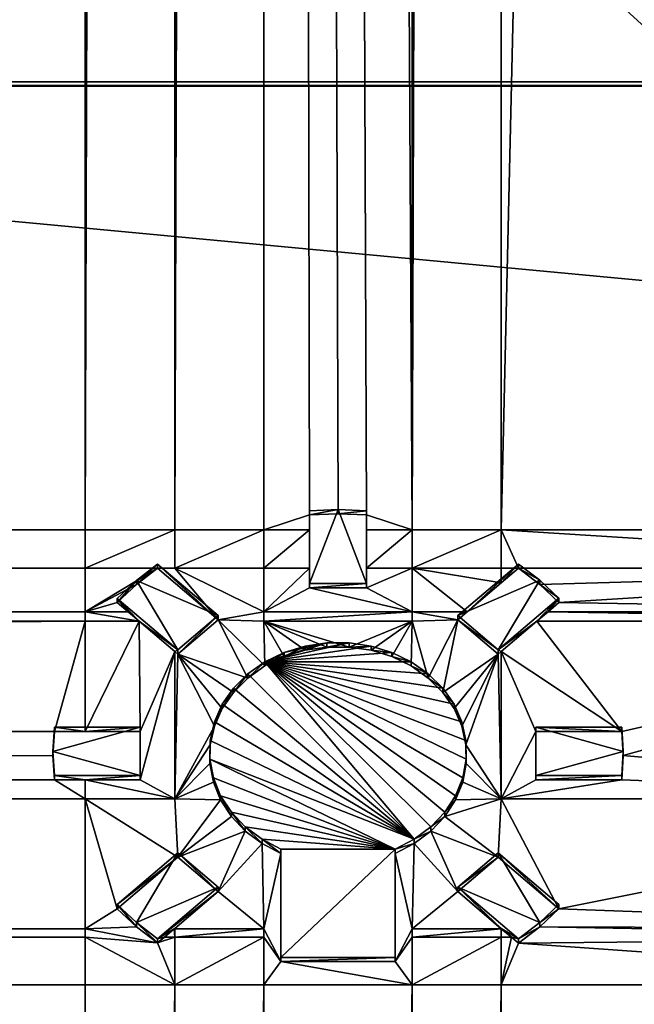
# Model space of a CAD drawing. Extents: x 4 to 899, y 7 to 454.
# Tile 178 of 256: x 380 to 388, y 113 to 126. Entities that reach past the tile are written whole.
import ezdxf

# ---------------------------------------------------------------- set-up
doc = ezdxf.new("R2010")
doc.units = 0

msp = doc.modelspace()

# ---------------------------------------------------------------- linework, layer by layer
for points in [[(6.475002, 9.661072, 439.718628), (897.474976, 453.190216, 162.570862), (6.475001, 453.190216, 162.570862)], [(897.474976, 9.661072, 439.718628), (897.474976, 453.190216, 162.570862), (6.475002, 9.661072, 439.718628)], [(5.474985, 119.231735, 365.355408), (5.474985, 449.692596, 158.860535), (380.81134, 450.540619, 158.330627)], [(5.474985, 119.231735, 365.355408), (380.81134, 450.540619, 158.330627), (380.81134, 119.231735, 365.355408)], [(380.81134, 119.231735, 365.355408), (380.81134, 450.540619, 158.330627), (381.93399, 450.540619, 158.330627)], [(380.81134, 119.231735, 365.355408), (381.93399, 450.540619, 158.330627), (381.93399, 119.231735, 365.355408)], [(381.93399, 119.231735, 365.355408), (381.93399, 450.540619, 158.330627), (383.047363, 450.540619, 158.330627)], [(381.93399, 119.231735, 365.355408), (383.047363, 450.540619, 158.330627), (383.047363, 119.231735, 365.355408)], [(384.901581, 119.231735, 365.355408), (384.331604, 119.41851, 365.238678), (383.047363, 450.540619, 158.330627)], [(383.047363, 450.540619, 158.330627), (384.331604, 119.41851, 365.238678), (383.974457, 119.433662, 365.229218)], [(383.047363, 450.540619, 158.330627), (383.974457, 119.433662, 365.229218), (383.61734, 119.418419, 365.238739)], [(383.047363, 450.540619, 158.330627), (384.901581, 450.540619, 158.330627), (384.901581, 119.231735, 365.355408)], [(383.047363, 119.231735, 365.355408), (383.047363, 450.540619, 158.330627), (383.61734, 119.418419, 365.238739)], [(384.901581, 119.231735, 365.355408), (384.901581, 450.540619, 158.330627), (386.015472, 450.540619, 158.330627)], [(384.901581, 119.231735, 365.355408), (386.015472, 450.540619, 158.330627), (386.015472, 119.231735, 365.355408)], [(386.015472, 119.231735, 365.355408), (386.015472, 450.540619, 158.330627), (393.601807, 450.540619, 158.330627)], [(386.015472, 119.231735, 365.355408), (393.601807, 450.540619, 158.330627), (393.601807, 119.231735, 365.355408)], [(415.682587, 116.495834, 367.064972), (415.708374, 116.542725, 367.035675), (5.474985, 260.570923, 277.036865)], [(5.474985, 260.570923, 277.036865), (415.708374, 116.542725, 367.035675), (415.743378, 116.585106, 367.009186)], [(5.474985, 7.859525, 434.948486), (415.661499, 116.39431, 367.128418), (5.474985, 260.570923, 277.036865)], [(5.474985, 260.570923, 277.036865), (415.661499, 116.39431, 367.128418), (415.666809, 116.445862, 367.096191)], [(5.474985, 260.570923, 277.036865), (415.666809, 116.445862, 367.096191), (415.682587, 116.495834, 367.064972)], [(415.743378, 116.585106, 367.009186), (415.786499, 116.621689, 366.986328), (5.474985, 260.570923, 277.036865)], [(5.474985, 260.570923, 277.036865), (415.786499, 116.621689, 366.986328), (423.928986, 260.570923, 277.036865)], [(415.891785, 116.667931, 366.945648), (415.836487, 116.646065, 366.95932), (5.474985, 260.565613, 277.028381)], [(5.474985, 260.565613, 277.028381), (415.836487, 116.646065, 366.95932), (415.786499, 116.616386, 366.977844)], [(5.474985, 260.565613, 277.028381), (415.786499, 116.616386, 366.977844), (5.474985, 7.854226, 434.940002)], [(423.928986, 260.565613, 277.028381), (418.131195, 116.667931, 366.945648), (5.474985, 260.565613, 277.028381)], [(5.474985, 260.565613, 277.028381), (418.131195, 116.667931, 366.945648), (418.072266, 116.681328, 366.937286)], [(5.474985, 260.565613, 277.028381), (418.072266, 116.681328, 366.937286), (418.011505, 116.685829, 366.934448)], [(418.011505, 116.685829, 366.934448), (416.011505, 116.685829, 366.934448), (5.474985, 260.565613, 277.028381)], [(5.474985, 260.565613, 277.028381), (416.011505, 116.685829, 366.934448), (415.950714, 116.681328, 366.937286)], [(5.474985, 260.565613, 277.028381), (415.950714, 116.681328, 366.937286), (415.891785, 116.667931, 366.945648)], [(360.974976, 67.008553, 0.897724), (360.974976, 149.983551, 0.897724), (451.974976, 67.008553, 0.897724)], [(451.974976, 67.008553, 0.897724), (360.974976, 149.983551, 0.897724), (451.974976, 149.983551, 0.897724)], [(451.974976, 67.008553, 1.697724), (451.974976, 149.983551, 1.697724), (360.974976, 149.983551, 1.697724)], [(451.974976, 67.008553, 1.697724), (360.974976, 149.983551, 1.697724), (360.974976, 67.008553, 1.697724)], [(541.974976, 124.778885, 361.641541), (361.974976, 124.778885, 361.641541), (541.974976, 124.831871, 361.726318)], [(541.974976, 124.831871, 361.726318), (361.974976, 124.778885, 361.641541), (361.974976, 124.831871, 361.726318)], [(541.974976, 107.870918, 372.324707), (541.974976, 124.831871, 361.726318), (361.974976, 107.870918, 372.324707)], [(361.974976, 107.870918, 372.324707), (541.974976, 124.831871, 361.726318), (361.974976, 124.831871, 361.726318)], [(541.974976, 124.778885, 361.641541), (541.974976, 107.817924, 372.239899), (361.974976, 124.778885, 361.641541)], [(361.974976, 124.778885, 361.641541), (541.974976, 107.817924, 372.239899), (361.974976, 107.817924, 372.239899)], [(383.047363, 119.231735, 365.355408), (383.61734, 119.418419, 365.238739), (383.61734, 119.231735, 365.355408)], [(383.61734, 119.471413, 365.323547), (383.61734, 119.418419, 365.238739), (383.974457, 119.486656, 365.314026)], [(383.974457, 119.486656, 365.314026), (383.61734, 119.418419, 365.238739), (383.974457, 119.433662, 365.229218)], [(383.974457, 119.486656, 365.314026), (384.331604, 118.561043, 365.892395), (383.61734, 118.561043, 365.892395)], [(383.974457, 119.486656, 365.314026), (383.61734, 118.561043, 365.892395), (383.61734, 119.471413, 365.323547)], [(383.61734, 118.561043, 365.892395), (383.61734, 118.751373, 365.655548), (383.61734, 119.471413, 365.323547)], [(383.61734, 119.471413, 365.323547), (383.61734, 118.751373, 365.655548), (383.61734, 119.231735, 365.355408)], [(383.61734, 119.471413, 365.323547), (383.61734, 119.231735, 365.355408), (383.61734, 119.418419, 365.238739)], [(383.974457, 119.486656, 365.314026), (383.974457, 119.433662, 365.229218), (384.331604, 119.471497, 365.323486)], [(384.331604, 119.471497, 365.323486), (384.331604, 118.561043, 365.892395), (383.974457, 119.486656, 365.314026)], [(384.331604, 119.471497, 365.323486), (383.974457, 119.433662, 365.229218), (384.331604, 119.41851, 365.238678)], [(384.331604, 119.471497, 365.323486), (384.331604, 119.41851, 365.238678), (384.331604, 119.231735, 365.355408)], [(384.331604, 119.471497, 365.323486), (384.331604, 119.231735, 365.355408), (384.331604, 118.561043, 365.892395)], [(384.901581, 119.231735, 365.355408), (384.331604, 119.231735, 365.355408), (384.331604, 119.41851, 365.238678)], [(5.474985, 119.231735, 365.355408), (380.81134, 119.231735, 365.355408), (5.474985, 118.751373, 365.655548)], [(5.474985, 118.751373, 365.655548), (380.81134, 119.231735, 365.355408), (380.81134, 118.751373, 365.655548)], [(381.93399, 119.231735, 365.355408), (381.93399, 118.751373, 365.655548), (380.81134, 118.751373, 365.655548)], [(381.93399, 119.231735, 365.355408), (380.81134, 118.751373, 365.655548), (380.81134, 119.231735, 365.355408)], [(383.047363, 119.231735, 365.355408), (383.047363, 118.751373, 365.655548), (381.93399, 118.751373, 365.655548)], [(383.047363, 119.231735, 365.355408), (381.93399, 118.751373, 365.655548), (381.93399, 119.231735, 365.355408)], [(383.61734, 118.751373, 365.655548), (383.047363, 118.751373, 365.655548), (383.61734, 119.231735, 365.355408)], [(383.61734, 119.231735, 365.355408), (383.047363, 118.751373, 365.655548), (383.047363, 119.231735, 365.355408)], [(384.331604, 118.751373, 365.655548), (384.331604, 119.231735, 365.355408), (384.901581, 119.231735, 365.355408)], [(384.331604, 118.751373, 365.655548), (384.901581, 119.231735, 365.355408), (384.901581, 118.751373, 365.655548)], [(384.331604, 118.561043, 365.892395), (384.331604, 119.231735, 365.355408), (384.331604, 118.751373, 365.655548)], [(384.901581, 118.751373, 365.655548), (384.901581, 119.231735, 365.355408), (386.015472, 119.231735, 365.355408)], [(384.901581, 118.751373, 365.655548), (386.015472, 119.231735, 365.355408), (386.015472, 118.751373, 365.655548)], [(393.601807, 118.751373, 365.655548), (386.230682, 118.751373, 365.655548), (386.015472, 119.231735, 365.355408)], [(386.015472, 119.231735, 365.355408), (393.601807, 119.231735, 365.355408), (393.601807, 118.751373, 365.655548)], [(386.015472, 118.751373, 365.655548), (386.015472, 119.231735, 365.355408), (386.230682, 118.751373, 365.655548)], [(381.453308, 118.600731, 365.867615), (381.453308, 118.547745, 365.782806), (381.718506, 118.804169, 365.740479)], [(381.718506, 118.804169, 365.740479), (381.453308, 118.547745, 365.782806), (381.718506, 118.751175, 365.65567)], [(381.718506, 118.804169, 365.740479), (382.477386, 118.160614, 366.142609), (381.453308, 118.600731, 365.867615)], [(382.477386, 118.160614, 366.142609), (381.718506, 118.804169, 365.740479), (382.477386, 118.107628, 366.057831)], [(382.477386, 118.107628, 366.057831), (381.718506, 118.804169, 365.740479), (381.718506, 118.751175, 365.65567)], [(385.471558, 118.160614, 366.142609), (385.590424, 118.20842, 365.994843), (386.230896, 118.804558, 365.740234)], [(386.496155, 118.601173, 365.86734), (385.471558, 118.160614, 366.142609), (386.230896, 118.804558, 365.740234)], [(386.230896, 118.804558, 365.740234), (385.590424, 118.20842, 365.994843), (386.015472, 118.568886, 365.769592)], [(386.230896, 118.804558, 365.740234), (386.015472, 118.568886, 365.769592), (386.230682, 118.751373, 365.655548)], [(386.230896, 118.804558, 365.740234), (386.230682, 118.751373, 365.655548), (386.496155, 118.601173, 365.86734)], [(5.474985, 118.751373, 365.655548), (380.81134, 118.751373, 365.655548), (5.474985, 118.20842, 365.994843)], [(5.474985, 118.20842, 365.994843), (380.81134, 118.751373, 365.655548), (380.81134, 118.20842, 365.994843)], [(380.81134, 118.20842, 365.994843), (380.81134, 118.751373, 365.655548), (381.718506, 118.751175, 365.65567)], [(381.718506, 118.751175, 365.65567), (380.81134, 118.751373, 365.655548), (381.93399, 118.751373, 365.655548)], [(381.453308, 118.547745, 365.782806), (380.81134, 118.20842, 365.994843), (381.718506, 118.751175, 365.65567)], [(381.718506, 118.751175, 365.65567), (381.93399, 118.751373, 365.655548), (382.477386, 118.107628, 366.057831)], [(381.93399, 118.751373, 365.655548), (383.047363, 118.751373, 365.655548), (383.047363, 118.20842, 365.994843)], [(382.477386, 118.107628, 366.057831), (381.93399, 118.751373, 365.655548), (383.047363, 118.20842, 365.994843)], [(383.61734, 118.508049, 365.807617), (383.047363, 118.20842, 365.994843), (383.61734, 118.751373, 365.655548)], [(383.61734, 118.751373, 365.655548), (383.047363, 118.20842, 365.994843), (383.047363, 118.751373, 365.655548)], [(383.61734, 118.561043, 365.892395), (383.61734, 118.508049, 365.807617), (383.61734, 118.751373, 365.655548)], [(384.331604, 118.751373, 365.655548), (384.901581, 118.751373, 365.655548), (384.331604, 118.508049, 365.807617)], [(384.331604, 118.508049, 365.807617), (384.901581, 118.751373, 365.655548), (384.901581, 118.20842, 365.994843)], [(384.331604, 118.561043, 365.892395), (384.331604, 118.751373, 365.655548), (384.331604, 118.508049, 365.807617)], [(385.590424, 118.20842, 365.994843), (384.901581, 118.20842, 365.994843), (384.901581, 118.751373, 365.655548)], [(385.590424, 118.20842, 365.994843), (384.901581, 118.751373, 365.655548), (386.015472, 118.568886, 365.769592)], [(386.015472, 118.568886, 365.769592), (384.901581, 118.751373, 365.655548), (386.015472, 118.751373, 365.655548)], [(386.015472, 118.568886, 365.769592), (386.015472, 118.751373, 365.655548), (386.230682, 118.751373, 365.655548)], [(393.601807, 118.751373, 365.655548), (386.496155, 118.548187, 365.782532), (386.230682, 118.751373, 365.655548)], [(386.496155, 118.601173, 365.86734), (386.230682, 118.751373, 365.655548), (386.496155, 118.548187, 365.782532)], [(386.736023, 118.323288, 365.923065), (386.496155, 118.548187, 365.782532), (393.601807, 118.751373, 365.655548)], [(393.601807, 118.20842, 365.994843), (386.736023, 118.323288, 365.923065), (393.601807, 118.751373, 365.655548)], [(381.213501, 118.322807, 365.92337), (380.81134, 118.20842, 365.994843), (381.453308, 118.547745, 365.782806)], [(381.213501, 118.375801, 366.008179), (381.213501, 118.322807, 365.92337), (381.453308, 118.600731, 365.867615)], [(381.453308, 118.600731, 365.867615), (381.213501, 118.322807, 365.92337), (381.453308, 118.547745, 365.782806)], [(381.453308, 118.600731, 365.867615), (381.972321, 117.732292, 366.410278), (381.213501, 118.375801, 366.008179)], [(381.453308, 118.600731, 365.867615), (382.477386, 118.160614, 366.142609), (381.972321, 117.732292, 366.410278)], [(383.61734, 118.561043, 365.892395), (384.331604, 118.561043, 365.892395), (383.61734, 118.508049, 365.807617)], [(383.61734, 118.508049, 365.807617), (384.331604, 118.561043, 365.892395), (384.331604, 118.508049, 365.807617)], [(386.496155, 118.601173, 365.86734), (385.976654, 117.732292, 366.410278), (385.471558, 118.160614, 366.142609)], [(386.736023, 118.376282, 366.007874), (385.976654, 117.732292, 366.410278), (386.496155, 118.601173, 365.86734)], [(386.496155, 118.601173, 365.86734), (386.496155, 118.548187, 365.782532), (386.736023, 118.376282, 366.007874)], [(386.736023, 118.376282, 366.007874), (386.496155, 118.548187, 365.782532), (386.736023, 118.323288, 365.923065)], [(383.61734, 118.508049, 365.807617), (384.901581, 118.20842, 365.994843), (383.047363, 118.20842, 365.994843)], [(384.331604, 118.508049, 365.807617), (384.901581, 118.20842, 365.994843), (383.61734, 118.508049, 365.807617)], [(381.213501, 118.322807, 365.92337), (381.348358, 118.20842, 365.994843), (380.81134, 118.20842, 365.994843)], [(381.972321, 117.732292, 366.410278), (381.488953, 118.089188, 366.069336), (381.213501, 118.375801, 366.008179)], [(381.213501, 118.375801, 366.008179), (381.488953, 118.089188, 366.069336), (381.348358, 118.20842, 365.994843)], [(381.213501, 118.375801, 366.008179), (381.348358, 118.20842, 365.994843), (381.213501, 118.322807, 365.92337)], [(386.736023, 118.376282, 366.007874), (386.459991, 118.089188, 366.069336), (385.976654, 117.732292, 366.410278)], [(386.736023, 118.376282, 366.007874), (386.600586, 118.20842, 365.994843), (386.459991, 118.089188, 366.069336)], [(386.736023, 118.323288, 365.923065), (386.600586, 118.20842, 365.994843), (386.736023, 118.376282, 366.007874)], [(386.600586, 118.20842, 365.994843), (386.736023, 118.323288, 365.923065), (393.601807, 118.20842, 365.994843)], [(5.474985, 118.20842, 365.994843), (380.81134, 118.20842, 365.994843), (5.474985, 118.089188, 366.069336)], [(5.474985, 118.089188, 366.069336), (380.81134, 118.20842, 365.994843), (380.81134, 118.089188, 366.069336)], [(380.81134, 118.20842, 365.994843), (381.348358, 118.20842, 365.994843), (381.488953, 118.089188, 366.069336)], [(380.81134, 118.20842, 365.994843), (381.488953, 118.089188, 366.069336), (380.81134, 118.089188, 366.069336)], [(381.972321, 117.732292, 366.410278), (382.477386, 118.160614, 366.142609), (381.972321, 117.679298, 366.32547)], [(381.972321, 117.679298, 366.32547), (382.477386, 118.160614, 366.142609), (382.477386, 118.107628, 366.057831)], [(382.477386, 118.107628, 366.057831), (383.047363, 118.20842, 365.994843), (383.047363, 118.089188, 366.069336)], [(383.047363, 118.089188, 366.069336), (383.047363, 118.20842, 365.994843), (384.901581, 118.20842, 365.994843)], [(383.047363, 118.089188, 366.069336), (384.901581, 118.20842, 365.994843), (384.901581, 118.089188, 366.069336)], [(385.471558, 118.107628, 366.057831), (384.901581, 118.20842, 365.994843), (385.590424, 118.20842, 365.994843)], [(384.901581, 118.089188, 366.069336), (384.901581, 118.20842, 365.994843), (385.471558, 118.107628, 366.057831)], [(385.471558, 118.160614, 366.142609), (385.471558, 118.107628, 366.057831), (385.590424, 118.20842, 365.994843)], [(385.471558, 118.160614, 366.142609), (385.976654, 117.732292, 366.410278), (385.471558, 118.107628, 366.057831)], [(386.600586, 118.20842, 365.994843), (393.601807, 118.089188, 366.069336), (386.459991, 118.089188, 366.069336)], [(393.601807, 118.20842, 365.994843), (393.601807, 118.089188, 366.069336), (386.600586, 118.20842, 365.994843)], [(5.474985, 118.089188, 366.069336), (380.81134, 118.089188, 366.069336), (5.474985, 115.870155, 367.455933)], [(5.474985, 115.870155, 367.455933), (380.81134, 118.089188, 366.069336), (380.427094, 116.712563, 366.929565)], [(380.427094, 116.712563, 366.929565), (380.81134, 118.089188, 366.069336), (380.81134, 116.712563, 366.929565)], [(380.81134, 116.712563, 366.929565), (380.81134, 118.089188, 366.069336), (381.488953, 118.089188, 366.069336)], [(380.81134, 116.712563, 366.929565), (381.488953, 118.089188, 366.069336), (381.500122, 116.712563, 366.929565)], [(381.500122, 116.712563, 366.929565), (381.488953, 118.089188, 366.069336), (381.93399, 117.7118, 366.305145)], [(381.972321, 117.732292, 366.410278), (381.93399, 117.7118, 366.305145), (381.488953, 118.089188, 366.069336)], [(382.477386, 118.107628, 366.057831), (382.846588, 117.38018, 366.51239), (381.972321, 117.679298, 366.32547)], [(383.047363, 118.089188, 366.069336), (383.060394, 117.530396, 366.418518), (382.477386, 118.107628, 366.057831)], [(382.477386, 118.107628, 366.057831), (383.060394, 117.530396, 366.418518), (382.846588, 117.38018, 366.51239)], [(383.562683, 117.727005, 366.295654), (383.301483, 117.647171, 366.345551), (383.047363, 118.089188, 366.069336)], [(383.047363, 118.089188, 366.069336), (383.301483, 117.647171, 366.345551), (383.060394, 117.530396, 366.418518)], [(384.901581, 118.089188, 366.069336), (384.1138, 117.767525, 366.270325), (383.047363, 118.089188, 366.069336)], [(383.047363, 118.089188, 366.069336), (384.1138, 117.767525, 366.270325), (383.836151, 117.767525, 366.270325)], [(383.047363, 118.089188, 366.069336), (383.836151, 117.767525, 366.270325), (383.562683, 117.727005, 366.295654)], [(384.901581, 118.089188, 366.069336), (384.387299, 117.727005, 366.295654), (384.1138, 117.767525, 366.270325)], [(384.648499, 117.647171, 366.345551), (384.387299, 117.727005, 366.295654), (384.901581, 118.089188, 366.069336)], [(384.901581, 118.089188, 366.069336), (384.889587, 117.530396, 366.418518), (384.648499, 117.647171, 366.345551)], [(385.103394, 117.38018, 366.51239), (384.889587, 117.530396, 366.418518), (384.901581, 118.089188, 366.069336)], [(384.901581, 118.089188, 366.069336), (385.471558, 118.107628, 366.057831), (385.103394, 117.38018, 366.51239)], [(385.103394, 117.38018, 366.51239), (385.471558, 118.107628, 366.057831), (385.283508, 117.200996, 366.624329)], [(385.976654, 117.679298, 366.32547), (385.283508, 117.200996, 366.624329), (385.471558, 118.107628, 366.057831)], [(385.471558, 118.107628, 366.057831), (385.976654, 117.732292, 366.410278), (385.976654, 117.679298, 366.32547)], [(385.976654, 117.732292, 366.410278), (386.459991, 118.089188, 366.069336), (386.015472, 117.712234, 366.304901)], [(386.459991, 118.089188, 366.069336), (387.522858, 116.712563, 366.929565), (386.015472, 117.712234, 366.304901)], [(393.601807, 118.089188, 366.069336), (387.522858, 116.712563, 366.929565), (386.459991, 118.089188, 366.069336)], [(393.601807, 118.089188, 366.069336), (387.540802, 116.409683, 367.118805), (387.522858, 116.712563, 366.929565)], [(393.601807, 115.870155, 367.455933), (387.540802, 116.409683, 367.118805), (393.601807, 118.089188, 366.069336)], [(384.1138, 117.820518, 366.355133), (384.387299, 117.779991, 366.380463), (383.060394, 117.583389, 366.503326)], [(384.1138, 117.820518, 366.355133), (383.060394, 117.583389, 366.503326), (383.836151, 117.820518, 366.355133)], [(383.836151, 117.820518, 366.355133), (383.060394, 117.583389, 366.503326), (383.301483, 117.700157, 366.430359)], [(383.060394, 117.583389, 366.503326), (384.387299, 117.779991, 366.380463), (384.648499, 117.700157, 366.430359)], [(383.836151, 117.820518, 366.355133), (383.301483, 117.700157, 366.430359), (383.562683, 117.779991, 366.380463)], [(383.301483, 117.700157, 366.430359), (383.301483, 117.647171, 366.345551), (383.562683, 117.779991, 366.380463)], [(383.562683, 117.779991, 366.380463), (383.301483, 117.647171, 366.345551), (383.562683, 117.727005, 366.295654)], [(383.562683, 117.779991, 366.380463), (383.562683, 117.727005, 366.295654), (383.836151, 117.820518, 366.355133)], [(383.836151, 117.820518, 366.355133), (383.562683, 117.727005, 366.295654), (383.836151, 117.767525, 366.270325)], [(383.836151, 117.820518, 366.355133), (383.836151, 117.767525, 366.270325), (384.1138, 117.820518, 366.355133)], [(384.1138, 117.820518, 366.355133), (383.836151, 117.767525, 366.270325), (384.1138, 117.767525, 366.270325)], [(384.1138, 117.820518, 366.355133), (384.1138, 117.767525, 366.270325), (384.387299, 117.779991, 366.380463)], [(384.387299, 117.779991, 366.380463), (384.1138, 117.767525, 366.270325), (384.387299, 117.727005, 366.295654)], [(384.387299, 117.779991, 366.380463), (384.387299, 117.727005, 366.295654), (384.648499, 117.700157, 366.430359)], [(381.500122, 116.712563, 366.929565), (381.93399, 117.7118, 366.305145), (381.500122, 116.106812, 367.308075)], [(381.500122, 116.106812, 367.308075), (381.93399, 117.7118, 366.305145), (381.93399, 115.870155, 367.455933)], [(381.972321, 117.679298, 366.32547), (381.93399, 117.7118, 366.305145), (381.972321, 117.732292, 366.410278)], [(381.93399, 115.870155, 367.455933), (381.93399, 117.7118, 366.305145), (381.972321, 117.679298, 366.32547)], [(381.972321, 117.679298, 366.32547), (382.427582, 116.777847, 366.888763), (381.93399, 115.870155, 367.455933)], [(382.525391, 116.998207, 366.751068), (382.427582, 116.777847, 366.888763), (381.972321, 117.679298, 366.32547)], [(381.972321, 117.679298, 366.32547), (382.846588, 117.38018, 366.51239), (382.666473, 117.201004, 366.624329)], [(381.972321, 117.679298, 366.32547), (382.666473, 117.201004, 366.624329), (382.525391, 116.998207, 366.751068)], [(383.060394, 117.583389, 366.503326), (383.060394, 117.530396, 366.418518), (383.301483, 117.700157, 366.430359)], [(383.301483, 117.700157, 366.430359), (383.060394, 117.530396, 366.418518), (383.301483, 117.647171, 366.345551)], [(383.060394, 117.583389, 366.503326), (384.648499, 117.700157, 366.430359), (384.889587, 117.583389, 366.503326)], [(384.648499, 117.700157, 366.430359), (384.387299, 117.727005, 366.295654), (384.648499, 117.647171, 366.345551)], [(384.648499, 117.700157, 366.430359), (384.648499, 117.647171, 366.345551), (384.889587, 117.583389, 366.503326)], [(385.976654, 117.679298, 366.32547), (385.424591, 116.998207, 366.751068), (385.283508, 117.200996, 366.624329)], [(385.5224, 116.777847, 366.888763), (385.424591, 116.998207, 366.751068), (385.976654, 117.679298, 366.32547)], [(385.976654, 117.679298, 366.32547), (385.574005, 116.546501, 367.033325), (385.5224, 116.777847, 366.888763)], [(385.976654, 117.679298, 366.32547), (386.015472, 115.870155, 367.455933), (385.574005, 116.546501, 367.033325)], [(385.976654, 117.732292, 366.410278), (386.015472, 117.712234, 366.304901), (385.976654, 117.679298, 366.32547)], [(386.015472, 117.712234, 366.304901), (386.015472, 115.870155, 367.455933), (385.976654, 117.679298, 366.32547)], [(387.522858, 116.712563, 366.929565), (386.448822, 116.712563, 366.929565), (386.015472, 117.712234, 366.304901)], [(386.015472, 117.712234, 366.304901), (386.448822, 116.712563, 366.929565), (386.015472, 115.870155, 367.455933)], [(382.846588, 117.433174, 366.597168), (382.846588, 117.38018, 366.51239), (383.060394, 117.583389, 366.503326)], [(383.060394, 117.583389, 366.503326), (382.846588, 117.38018, 366.51239), (383.060394, 117.530396, 366.418518)], [(383.060394, 117.583389, 366.503326), (384.926392, 115.364227, 367.890015), (382.846588, 117.433174, 366.597168)], [(384.889587, 117.583389, 366.503326), (385.103394, 117.433174, 366.597168), (383.060394, 117.583389, 366.503326)], [(383.060394, 117.583389, 366.503326), (385.103394, 117.433174, 366.597168), (385.283508, 117.25399, 366.709137)], [(383.060394, 117.583389, 366.503326), (385.283508, 117.25399, 366.709137), (385.424591, 117.051201, 366.835876)], [(385.309235, 115.702881, 367.678375), (385.135132, 115.519478, 367.792999), (383.060394, 117.583389, 366.503326)], [(383.060394, 117.583389, 366.503326), (385.135132, 115.519478, 367.792999), (384.926392, 115.364227, 367.890015)], [(385.424591, 117.051201, 366.835876), (385.5224, 116.830833, 366.973572), (383.060394, 117.583389, 366.503326)], [(383.060394, 117.583389, 366.503326), (385.5224, 116.830833, 366.973572), (385.574005, 116.599495, 367.118134)], [(383.060394, 117.583389, 366.503326), (385.574005, 116.599495, 367.118134), (385.577911, 116.364059, 367.265228)], [(385.577911, 116.364059, 367.265228), (385.533966, 116.131569, 367.410522), (383.060394, 117.583389, 366.503326)], [(383.060394, 117.583389, 366.503326), (385.533966, 116.131569, 367.410522), (385.443512, 115.908966, 367.549622)], [(383.060394, 117.583389, 366.503326), (385.443512, 115.908966, 367.549622), (385.309235, 115.702881, 367.678375)], [(384.889587, 117.583389, 366.503326), (384.648499, 117.647171, 366.345551), (384.889587, 117.530396, 366.418518)], [(384.889587, 117.583389, 366.503326), (384.889587, 117.530396, 366.418518), (385.103394, 117.433174, 366.597168)], [(385.103394, 117.433174, 366.597168), (384.889587, 117.530396, 366.418518), (385.103394, 117.38018, 366.51239)], [(382.666473, 117.253998, 366.709137), (382.666473, 117.201004, 366.624329), (382.846588, 117.433174, 366.597168)], [(382.846588, 117.433174, 366.597168), (382.666473, 117.201004, 366.624329), (382.846588, 117.38018, 366.51239)], [(382.846588, 117.433174, 366.597168), (384.926392, 115.364227, 367.890015), (382.666473, 117.253998, 366.709137)], [(385.103394, 117.433174, 366.597168), (385.103394, 117.38018, 366.51239), (385.283508, 117.25399, 366.709137)], [(385.283508, 117.25399, 366.709137), (385.103394, 117.38018, 366.51239), (385.283508, 117.200996, 366.624329)], [(382.525391, 117.051201, 366.835876), (382.525391, 116.998207, 366.751068), (382.666473, 117.253998, 366.709137)], [(382.666473, 117.253998, 366.709137), (382.525391, 116.998207, 366.751068), (382.666473, 117.201004, 366.624329)], [(384.926392, 115.364227, 367.890015), (382.525391, 117.051201, 366.835876), (382.666473, 117.253998, 366.709137)], [(385.283508, 117.25399, 366.709137), (385.283508, 117.200996, 366.624329), (385.424591, 117.051201, 366.835876)], [(385.424591, 117.051201, 366.835876), (385.283508, 117.200996, 366.624329), (385.424591, 116.998207, 366.751068)], [(382.427582, 116.830833, 366.973572), (382.427582, 116.777847, 366.888763), (382.525391, 117.051201, 366.835876)], [(382.525391, 117.051201, 366.835876), (382.427582, 116.777847, 366.888763), (382.525391, 116.998207, 366.751068)], [(384.926392, 115.364227, 367.890015), (382.427582, 116.830833, 366.973572), (382.525391, 117.051201, 366.835876)], [(385.424591, 117.051201, 366.835876), (385.424591, 116.998207, 366.751068), (385.5224, 116.830833, 366.973572)], [(385.5224, 116.830833, 366.973572), (385.424591, 116.998207, 366.751068), (385.5224, 116.777847, 366.888763)], [(382.375977, 116.599495, 367.118134), (382.375977, 116.546501, 367.033325), (382.427582, 116.830833, 366.973572)], [(382.427582, 116.830833, 366.973572), (382.375977, 116.546501, 367.033325), (382.427582, 116.777847, 366.888763)], [(382.375977, 116.599495, 367.118134), (382.427582, 116.830833, 366.973572), (384.926392, 115.364227, 367.890015)], [(385.5224, 116.830833, 366.973572), (385.5224, 116.777847, 366.888763), (385.574005, 116.599495, 367.118134)], [(5.474985, 115.870155, 367.455933), (380.427094, 116.712563, 366.929565), (380.40918, 116.409683, 367.118805)], [(380.40918, 116.462677, 367.203613), (380.40918, 116.409683, 367.118805), (380.427094, 116.765556, 367.014343)], [(380.427094, 116.765556, 367.014343), (380.40918, 116.409683, 367.118805), (380.427094, 116.712563, 366.929565)], [(380.427094, 116.765556, 367.014343), (381.500122, 116.765556, 367.014343), (380.40918, 116.462677, 367.203613)], [(380.40918, 116.462677, 367.203613), (381.500122, 116.765556, 367.014343), (381.500122, 116.159805, 367.392883)], [(380.81134, 116.712563, 366.929565), (381.500122, 116.765556, 367.014343), (380.427094, 116.765556, 367.014343)], [(380.81134, 116.712563, 366.929565), (380.427094, 116.765556, 367.014343), (380.427094, 116.712563, 366.929565)], [(381.500122, 116.712563, 366.929565), (381.500122, 116.765556, 367.014343), (380.81134, 116.712563, 366.929565)], [(381.500122, 116.159805, 367.392883), (381.500122, 116.765556, 367.014343), (381.500122, 116.106812, 367.308075)], [(381.500122, 116.106812, 367.308075), (381.500122, 116.765556, 367.014343), (381.500122, 116.712563, 366.929565)], [(381.93399, 115.870155, 367.455933), (382.427582, 116.777847, 366.888763), (382.375977, 116.546501, 367.033325)], [(385.574005, 116.599495, 367.118134), (385.5224, 116.777847, 366.888763), (385.574005, 116.546501, 367.033325)], [(386.448822, 116.712563, 366.929565), (386.448822, 116.106812, 367.308075), (386.015472, 115.870155, 367.455933)], [(387.522858, 116.765556, 367.014343), (386.448822, 116.765556, 367.014343), (387.522858, 116.712563, 366.929565)], [(387.522858, 116.712563, 366.929565), (386.448822, 116.765556, 367.014343), (386.448822, 116.712563, 366.929565)], [(386.448822, 116.765556, 367.014343), (386.448822, 116.159805, 367.392883), (386.448822, 116.712563, 366.929565)], [(387.540802, 116.462677, 367.203613), (386.448822, 116.159805, 367.392883), (386.448822, 116.765556, 367.014343)], [(387.540802, 116.462677, 367.203613), (386.448822, 116.765556, 367.014343), (387.522858, 116.765556, 367.014343)], [(386.448822, 116.712563, 366.929565), (386.448822, 116.159805, 367.392883), (386.448822, 116.106812, 367.308075)], [(387.522858, 116.765556, 367.014343), (387.522858, 116.712563, 366.929565), (387.540802, 116.462677, 367.203613)], [(387.540802, 116.462677, 367.203613), (387.522858, 116.712563, 366.929565), (387.540802, 116.409683, 367.118805)], [(5.474985, 7.854226, 434.940002), (415.786499, 116.616386, 366.977844), (415.743378, 116.579803, 367.000702)], [(5.474985, 7.854226, 434.940002), (415.743378, 116.579803, 367.000702), (5.490184, 7.706968, 435.032013)], [(415.743378, 116.579803, 367.000702), (5.535305, 7.564184, 435.121246), (5.490184, 7.706968, 435.032013)], [(415.743378, 116.579803, 367.000702), (5.608976, 7.430207, 435.204956), (5.535305, 7.564184, 435.121246)], [(5.708933, 7.30912, 435.280609), (5.608976, 7.430207, 435.204956), (415.743378, 116.579803, 367.000702)], [(415.743378, 116.579803, 367.000702), (5.832195, 7.204588, 435.345947), (5.708933, 7.30912, 435.280609)], [(415.743378, 116.579803, 367.000702), (5.974978, 7.119794, 435.398926), (5.832195, 7.204588, 435.345947)], [(6.13296, 7.05733, 435.437958), (5.974978, 7.119794, 435.398926), (415.743378, 116.579803, 367.000702)], [(415.743378, 116.579803, 367.000702), (6.301343, 7.019065, 435.461853), (6.13296, 7.05733, 435.437958)], [(415.743378, 116.579803, 367.000702), (6.475002, 7.006176, 435.46991), (6.301343, 7.019065, 435.461853)], [(415.708374, 116.537422, 367.027191), (6.475002, 7.006176, 435.46991), (415.743378, 116.579803, 367.000702)], [(381.93399, 115.870155, 367.455933), (382.375977, 116.546501, 367.033325), (382.37207, 116.311066, 367.18042)], [(382.37207, 116.364059, 367.265228), (382.37207, 116.311066, 367.18042), (382.375977, 116.599495, 367.118134)], [(382.375977, 116.599495, 367.118134), (382.37207, 116.311066, 367.18042), (382.375977, 116.546501, 367.033325)], [(384.926392, 115.364227, 367.890015), (382.37207, 116.364059, 367.265228), (382.375977, 116.599495, 367.118134)], [(385.574005, 116.599495, 367.118134), (385.574005, 116.546501, 367.033325), (385.577911, 116.364059, 367.265228)], [(386.015472, 115.870155, 367.455933), (385.577911, 116.311066, 367.18042), (385.574005, 116.546501, 367.033325)], [(385.577911, 116.364059, 367.265228), (385.574005, 116.546501, 367.033325), (385.577911, 116.311066, 367.18042)], [(415.708374, 116.537422, 367.027191), (415.682587, 116.490532, 367.056488), (6.475002, 7.006176, 435.46991)], [(6.475002, 7.006176, 435.46991), (415.682587, 116.490532, 367.056488), (415.666809, 116.440559, 367.087738)], [(6.475002, 7.006176, 435.46991), (415.666809, 116.440559, 367.087738), (415.661499, 116.389015, 367.119934)], [(380.427094, 116.159805, 367.392883), (380.427094, 116.106812, 367.308075), (380.40918, 116.462677, 367.203613)], [(380.40918, 116.462677, 367.203613), (380.427094, 116.106812, 367.308075), (380.40918, 116.409683, 367.118805)], [(380.40918, 116.462677, 367.203613), (381.500122, 116.159805, 367.392883), (380.427094, 116.159805, 367.392883)], [(387.522858, 116.159805, 367.392883), (386.448822, 116.159805, 367.392883), (387.540802, 116.462677, 367.203613)], [(387.540802, 116.462677, 367.203613), (387.540802, 116.409683, 367.118805), (387.522858, 116.159805, 367.392883)], [(380.40918, 116.409683, 367.118805), (380.427094, 116.106812, 367.308075), (5.474985, 115.870155, 367.455933)], [(5.474985, 7.859525, 434.948486), (415.666809, 116.342773, 367.160614), (415.661499, 116.39431, 367.128418)], [(5.490184, 7.712267, 435.040497), (415.666809, 116.342773, 367.160614), (5.474985, 7.859525, 434.948486)], [(5.490184, 7.712267, 435.040497), (5.535305, 7.569483, 435.12973), (415.666809, 116.342773, 367.160614)], [(415.666809, 116.342773, 367.160614), (5.535305, 7.569483, 435.12973), (5.608976, 7.435506, 435.21344)], [(415.666809, 116.342773, 367.160614), (5.608976, 7.435506, 435.21344), (5.708933, 7.31442, 435.289093)], [(5.708933, 7.31442, 435.289093), (5.832195, 7.209887, 435.354431), (415.666809, 116.342773, 367.160614)], [(415.666809, 116.342773, 367.160614), (5.832195, 7.209887, 435.354431), (5.974978, 7.125093, 435.40741)], [(415.666809, 116.342773, 367.160614), (5.974978, 7.125093, 435.40741), (6.13296, 7.062629, 435.446442)], [(6.301343, 7.024365, 435.470337), (415.666809, 116.342773, 367.160614), (6.13296, 7.062629, 435.446442)], [(6.301343, 7.024365, 435.470337), (415.682587, 116.292793, 367.191864), (415.666809, 116.342773, 367.160614)], [(415.661499, 116.389015, 367.119934), (415.666809, 116.337479, 367.15213), (6.475002, 7.006176, 435.46991)], [(6.475002, 7.006176, 435.46991), (415.666809, 116.337479, 367.15213), (415.682587, 116.287498, 367.18338)], [(382.37207, 116.311066, 367.18042), (382.415985, 116.078583, 367.325714), (381.93399, 115.870155, 367.455933)], [(382.415985, 116.131569, 367.410522), (382.415985, 116.078583, 367.325714), (382.37207, 116.364059, 367.265228)], [(382.37207, 116.364059, 367.265228), (382.415985, 116.078583, 367.325714), (382.37207, 116.311066, 367.18042)], [(384.68927, 115.241753, 367.966522), (382.37207, 116.364059, 367.265228), (384.926392, 115.364227, 367.890015)], [(384.68927, 115.241753, 367.966522), (382.415985, 116.131569, 367.410522), (382.37207, 116.364059, 367.265228)], [(385.577911, 116.364059, 367.265228), (385.577911, 116.311066, 367.18042), (385.533966, 116.131569, 367.410522)], [(386.015472, 115.870155, 367.455933), (385.533966, 116.078583, 367.325714), (385.577911, 116.311066, 367.18042)], [(385.533966, 116.131569, 367.410522), (385.577911, 116.311066, 367.18042), (385.533966, 116.078583, 367.325714)], [(393.601807, 115.870155, 367.455933), (387.522858, 116.106812, 367.308075), (387.540802, 116.409683, 367.118805)], [(387.522858, 116.159805, 367.392883), (387.540802, 116.409683, 367.118805), (387.522858, 116.106812, 367.308075)], [(6.475002, 7.011475, 435.478394), (415.682587, 116.292793, 367.191864), (6.301343, 7.024365, 435.470337)], [(6.475002, 7.011475, 435.478394), (415.708374, 116.245903, 367.221161), (415.682587, 116.292793, 367.191864)], [(6.475002, 7.006176, 435.46991), (415.682587, 116.287498, 367.18338), (415.708374, 116.240608, 367.212677)], [(415.743378, 116.203529, 367.24762), (415.708374, 116.245903, 367.221161), (6.475002, 7.011475, 435.478394)], [(415.708374, 116.240608, 367.212677), (415.743378, 116.198227, 367.239136), (6.475002, 7.006176, 435.46991)], [(6.475002, 7.011475, 435.478394), (415.786499, 116.166939, 367.270508), (415.743378, 116.203529, 367.24762)], [(6.475002, 7.006176, 435.46991), (415.743378, 116.198227, 367.239136), (415.786499, 116.161636, 367.262024)], [(5.474985, 115.870155, 367.455933), (380.427094, 116.106812, 367.308075), (380.81134, 115.870155, 367.455933)], [(6.475002, 7.011475, 435.478394), (415.836487, 116.137268, 367.289032), (415.786499, 116.166939, 367.270508)], [(6.475002, 7.006176, 435.46991), (415.786499, 116.161636, 367.262024), (417.682587, 114.845818, 368.084229)], [(417.743378, 114.761841, 368.148499), (415.836487, 116.137268, 367.289032), (6.475002, 7.011475, 435.478394)], [(380.427094, 116.106812, 367.308075), (380.427094, 116.159805, 367.392883), (380.81134, 116.106812, 367.308075)], [(380.81134, 116.106812, 367.308075), (380.427094, 116.159805, 367.392883), (381.500122, 116.159805, 367.392883)], [(380.81134, 116.106812, 367.308075), (380.81134, 115.870155, 367.455933), (380.427094, 116.106812, 367.308075)], [(380.81134, 116.106812, 367.308075), (381.500122, 116.159805, 367.392883), (381.500122, 116.106812, 367.308075)], [(381.500122, 116.106812, 367.308075), (381.93399, 115.870155, 367.455933), (380.81134, 116.106812, 367.308075)], [(380.81134, 116.106812, 367.308075), (381.93399, 115.870155, 367.455933), (380.81134, 115.870155, 367.455933)], [(382.415985, 116.078583, 367.325714), (382.506439, 115.855972, 367.464813), (381.93399, 115.870155, 367.455933)], [(382.506439, 115.908966, 367.549622), (382.506439, 115.855972, 367.464813), (382.415985, 116.131569, 367.410522)], [(382.415985, 116.131569, 367.410522), (382.506439, 115.855972, 367.464813), (382.415985, 116.078583, 367.325714)], [(384.68927, 115.241753, 367.966522), (382.506439, 115.908966, 367.549622), (382.415985, 116.131569, 367.410522)], [(385.533966, 116.131569, 367.410522), (385.533966, 116.078583, 367.325714), (385.443512, 115.908966, 367.549622)], [(386.015472, 115.870155, 367.455933), (385.443512, 115.855972, 367.464813), (385.533966, 116.078583, 367.325714)], [(385.443512, 115.908966, 367.549622), (385.533966, 116.078583, 367.325714), (385.443512, 115.855972, 367.464813)], [(386.015472, 115.870155, 367.455933), (386.448822, 116.106812, 367.308075), (387.522858, 116.106812, 367.308075)], [(386.015472, 115.870155, 367.455933), (387.522858, 116.106812, 367.308075), (393.601807, 115.870155, 367.455933)], [(386.448822, 116.159805, 367.392883), (387.522858, 116.159805, 367.392883), (386.448822, 116.106812, 367.308075)], [(386.448822, 116.106812, 367.308075), (387.522858, 116.159805, 367.392883), (387.522858, 116.106812, 367.308075)], [(5.474985, 115.870155, 367.455933), (380.81134, 115.870155, 367.455933), (5.474985, 114.244453, 368.471802)], [(5.474985, 114.244453, 368.471802), (380.81134, 115.870155, 367.455933), (380.81134, 114.244453, 368.471802)], [(381.93399, 115.870155, 367.455933), (381.972321, 115.140076, 367.91214), (380.81134, 115.870155, 367.455933)], [(380.81134, 115.870155, 367.455933), (381.972321, 115.140076, 367.91214), (381.213501, 114.496559, 368.31427)], [(380.81134, 115.870155, 367.455933), (381.213501, 114.496559, 368.31427), (380.81134, 114.244453, 368.471802)], [(381.93399, 115.870155, 367.455933), (382.506439, 115.855972, 367.464813), (381.972321, 115.140076, 367.91214)], [(382.506439, 115.855972, 367.464813), (382.640747, 115.649895, 367.593567), (381.972321, 115.140076, 367.91214)], [(382.640747, 115.702881, 367.678375), (382.640747, 115.649895, 367.593567), (382.506439, 115.908966, 367.549622)], [(382.506439, 115.908966, 367.549622), (382.640747, 115.649895, 367.593567), (382.506439, 115.855972, 367.464813)], [(382.640747, 115.702881, 367.678375), (382.506439, 115.908966, 367.549622), (384.68927, 115.241753, 367.966522)], [(385.443512, 115.908966, 367.549622), (385.443512, 115.855972, 367.464813), (385.309235, 115.702881, 367.678375)], [(385.309235, 115.649895, 367.593567), (385.443512, 115.855972, 367.464813), (386.015472, 115.870155, 367.455933)], [(385.976654, 115.140076, 367.91214), (385.309235, 115.649895, 367.593567), (386.015472, 115.870155, 367.455933)], [(385.309235, 115.702881, 367.678375), (385.443512, 115.855972, 367.464813), (385.309235, 115.649895, 367.593567)], [(385.976654, 115.140076, 367.91214), (386.015472, 115.870155, 367.455933), (386.736023, 114.496086, 368.314545)], [(386.736023, 114.496086, 368.314545), (386.015472, 115.870155, 367.455933), (393.601807, 115.870155, 367.455933)], [(386.736023, 114.496086, 368.314545), (393.601807, 115.870155, 367.455933), (393.601807, 114.244453, 368.471802)], [(382.81485, 115.519478, 367.792999), (382.81485, 115.466484, 367.708191), (382.640747, 115.702881, 367.678375)], [(382.640747, 115.702881, 367.678375), (382.81485, 115.466484, 367.708191), (382.640747, 115.649895, 367.593567)], [(384.68927, 115.241753, 367.966522), (382.81485, 115.519478, 367.792999), (382.640747, 115.702881, 367.678375)], [(385.309235, 115.702881, 367.678375), (385.309235, 115.649895, 367.593567), (385.135132, 115.519478, 367.792999)], [(381.972321, 115.140076, 367.91214), (382.640747, 115.649895, 367.593567), (382.81485, 115.466484, 367.708191)], [(385.135132, 115.466484, 367.708191), (385.309235, 115.649895, 367.593567), (385.976654, 115.140076, 367.91214)], [(385.135132, 115.519478, 367.792999), (385.309235, 115.649895, 367.593567), (385.135132, 115.466484, 367.708191)], [(381.972321, 115.140076, 367.91214), (382.81485, 115.466484, 367.708191), (382.477386, 114.711746, 368.17981)], [(382.477386, 114.711746, 368.17981), (382.81485, 115.466484, 367.708191), (383.02359, 115.311234, 367.805206)], [(383.02359, 115.364227, 367.890015), (383.02359, 115.311234, 367.805206), (382.81485, 115.519478, 367.792999)], [(382.81485, 115.519478, 367.792999), (383.02359, 115.311234, 367.805206), (382.81485, 115.466484, 367.708191)], [(384.68927, 115.241753, 367.966522), (383.02359, 115.364227, 367.890015), (382.81485, 115.519478, 367.792999)], [(385.135132, 115.519478, 367.792999), (385.135132, 115.466484, 367.708191), (384.926392, 115.364227, 367.890015)], [(385.471558, 114.711746, 368.17981), (384.926392, 115.311234, 367.805206), (385.135132, 115.466484, 367.708191)], [(384.926392, 115.364227, 367.890015), (385.135132, 115.466484, 367.708191), (384.926392, 115.311234, 367.805206)], [(385.471558, 114.711746, 368.17981), (385.135132, 115.466484, 367.708191), (385.976654, 115.140076, 367.91214)], [(382.477386, 114.711746, 368.17981), (383.02359, 115.311234, 367.805206), (383.047363, 114.244453, 368.471802)], [(383.260712, 115.241753, 367.966522), (383.260712, 115.188759, 367.881714), (383.02359, 115.364227, 367.890015)], [(383.02359, 115.364227, 367.890015), (383.260712, 115.188759, 367.881714), (383.02359, 115.311234, 367.805206)], [(383.260712, 115.241753, 367.966522), (383.02359, 115.364227, 367.890015), (384.68927, 115.241753, 367.966522)], [(383.047363, 114.244453, 368.471802), (383.02359, 115.311234, 367.805206), (383.260712, 115.188759, 367.881714)], [(384.926392, 115.364227, 367.890015), (384.926392, 115.311234, 367.805206), (384.68927, 115.241753, 367.966522)], [(384.926392, 115.311234, 367.805206), (384.901581, 114.244453, 368.471802), (384.68927, 115.188759, 367.881714)], [(384.68927, 115.241753, 367.966522), (384.926392, 115.311234, 367.805206), (384.68927, 115.188759, 367.881714)], [(384.901581, 114.244453, 368.471802), (384.926392, 115.311234, 367.805206), (385.471558, 114.711746, 368.17981)], [(381.972321, 115.193069, 367.996948), (381.213501, 114.549553, 368.399078), (381.972321, 115.140076, 367.91214)], [(381.213501, 114.549553, 368.399078), (381.972321, 115.193069, 367.996948), (381.453308, 114.324615, 368.539612)], [(381.453308, 114.324615, 368.539612), (381.972321, 115.193069, 367.996948), (382.477386, 114.76474, 368.264618)], [(382.477386, 114.76474, 368.264618), (381.972321, 115.193069, 367.996948), (382.477386, 114.711746, 368.17981)], [(382.477386, 114.711746, 368.17981), (381.972321, 115.193069, 367.996948), (381.972321, 115.140076, 367.91214)], [(383.047363, 114.244453, 368.471802), (383.260712, 115.188759, 367.881714), (383.260712, 113.835251, 368.727509)], [(383.260712, 115.241753, 367.966522), (383.260712, 113.888245, 368.812286), (383.260712, 115.188759, 367.881714)], [(384.68927, 113.888245, 368.812286), (383.260712, 113.888245, 368.812286), (384.68927, 115.241753, 367.966522)], [(384.68927, 115.241753, 367.966522), (383.260712, 113.888245, 368.812286), (383.260712, 115.241753, 367.966522)], [(383.260712, 115.188759, 367.881714), (383.260712, 113.888245, 368.812286), (383.260712, 113.835251, 368.727509)], [(384.68927, 113.888245, 368.812286), (384.68927, 115.241753, 367.966522), (384.68927, 113.835251, 368.727509)], [(384.68927, 113.835251, 368.727509), (384.68927, 115.241753, 367.966522), (384.68927, 115.188759, 367.881714)], [(384.901581, 114.244453, 368.471802), (384.68927, 113.835251, 368.727509), (384.68927, 115.188759, 367.881714)], [(385.976654, 115.193069, 367.996948), (385.471558, 114.76474, 368.264618), (385.976654, 115.140076, 367.91214)], [(386.496155, 114.324181, 368.539886), (385.471558, 114.76474, 368.264618), (385.976654, 115.193069, 367.996948)], [(386.736023, 114.54908, 368.399353), (385.976654, 115.193069, 367.996948), (386.736023, 114.496086, 368.314545)], [(386.736023, 114.496086, 368.314545), (385.976654, 115.193069, 367.996948), (385.976654, 115.140076, 367.91214)], [(386.496155, 114.324181, 368.539886), (385.976654, 115.193069, 367.996948), (386.736023, 114.54908, 368.399353)], [(381.972321, 115.140076, 367.91214), (381.213501, 114.549553, 368.399078), (381.213501, 114.496559, 368.31427)], [(385.976654, 115.140076, 367.91214), (385.471558, 114.76474, 368.264618), (385.471558, 114.711746, 368.17981)], [(417.682587, 114.845818, 368.084229), (417.708374, 114.798927, 368.113525), (6.475002, 7.006176, 435.46991)], [(6.475002, 7.006176, 435.46991), (417.708374, 114.798927, 368.113525), (417.743378, 114.756538, 368.140015)], [(417.786499, 114.725258, 368.171356), (417.743378, 114.761841, 368.148499), (6.475002, 7.011475, 435.478394)], [(6.475002, 7.006176, 435.46991), (417.743378, 114.756538, 368.140015), (423.928986, 7.006176, 435.46991)], [(6.475002, 7.011475, 435.478394), (417.836487, 114.695587, 368.189911), (417.786499, 114.725258, 368.171356)], [(381.453308, 114.324615, 368.539612), (382.477386, 114.76474, 368.264618), (381.718506, 114.121178, 368.666748)], [(382.477386, 114.76474, 368.264618), (382.477386, 114.711746, 368.17981), (381.718506, 114.121178, 368.666748)], [(381.718506, 114.121178, 368.666748), (382.477386, 114.711746, 368.17981), (381.93399, 114.250916, 368.467743)], [(383.047363, 114.244453, 368.471802), (381.93399, 114.250916, 368.467743), (382.477386, 114.711746, 368.17981)], [(386.015472, 114.244453, 368.471802), (384.901581, 114.244453, 368.471802), (385.471558, 114.711746, 368.17981)], [(385.471558, 114.711746, 368.17981), (385.471558, 114.76474, 368.264618), (386.015472, 114.250488, 368.468018)], [(386.015472, 114.250488, 368.468018), (385.471558, 114.76474, 368.264618), (386.230896, 114.120789, 368.666992)], [(386.230896, 114.120789, 368.666992), (385.471558, 114.76474, 368.264618), (386.496155, 114.324181, 368.539886)], [(385.471558, 114.711746, 368.17981), (386.015472, 114.250488, 368.468018), (386.015472, 114.244453, 368.471802)], [(6.475002, 7.011475, 435.478394), (417.891785, 114.673714, 368.203552), (417.836487, 114.695587, 368.189911)], [(418.131195, 114.673714, 368.203552), (6.475002, 7.011475, 435.478394), (423.928986, 7.011475, 435.478394)], [(418.131195, 114.673714, 368.203552), (418.072266, 114.660332, 368.211914), (6.475002, 7.011475, 435.478394)], [(417.950714, 114.660332, 368.211914), (417.891785, 114.673714, 368.203552), (6.475002, 7.011475, 435.478394)], [(6.475002, 7.011475, 435.478394), (418.072266, 114.660332, 368.211914), (418.011505, 114.655815, 368.214752)], [(6.475002, 7.011475, 435.478394), (418.011505, 114.655815, 368.214752), (417.950714, 114.660332, 368.211914)], [(380.81134, 114.244453, 368.471802), (381.213501, 114.496559, 368.31427), (381.453308, 114.271622, 368.454803)], [(381.453308, 114.324615, 368.539612), (381.453308, 114.271622, 368.454803), (381.213501, 114.549553, 368.399078)], [(381.213501, 114.549553, 368.399078), (381.453308, 114.271622, 368.454803), (381.213501, 114.496559, 368.31427)], [(386.736023, 114.54908, 368.399353), (386.736023, 114.496086, 368.314545), (386.496155, 114.324181, 368.539886)], [(393.601807, 114.244453, 368.471802), (386.496155, 114.271187, 368.455078), (386.736023, 114.496086, 368.314545)], [(386.496155, 114.324181, 368.539886), (386.736023, 114.496086, 368.314545), (386.496155, 114.271187, 368.455078)], [(5.474985, 114.244453, 368.471802), (380.81134, 114.244453, 368.471802), (5.474985, 114.141403, 368.536194)], [(5.474985, 114.141403, 368.536194), (380.81134, 114.244453, 368.471802), (380.81134, 114.141403, 368.536194)], [(380.81134, 114.244453, 368.471802), (381.453308, 114.271622, 368.454803), (381.718506, 114.068192, 368.58194)], [(380.81134, 114.244453, 368.471802), (381.718506, 114.068192, 368.58194), (380.81134, 114.141403, 368.536194)], [(381.718506, 114.121178, 368.666748), (381.718506, 114.068192, 368.58194), (381.453308, 114.324615, 368.539612)], [(381.453308, 114.324615, 368.539612), (381.718506, 114.068192, 368.58194), (381.453308, 114.271622, 368.454803)], [(381.93399, 114.250916, 368.467743), (381.926361, 114.244453, 368.471802), (381.718506, 114.121178, 368.666748)], [(381.718506, 114.121178, 368.666748), (381.926361, 114.244453, 368.471802), (381.80484, 114.141403, 368.536194)], [(381.93399, 114.141403, 368.536194), (381.80484, 114.141403, 368.536194), (381.926361, 114.244453, 368.471802)], [(381.93399, 114.244453, 368.471802), (381.926361, 114.244453, 368.471802), (381.93399, 114.250916, 368.467743)], [(381.93399, 114.244453, 368.471802), (381.93399, 114.141403, 368.536194), (381.926361, 114.244453, 368.471802)], [(381.93399, 114.244453, 368.471802), (381.93399, 114.250916, 368.467743), (383.047363, 114.244453, 368.471802)], [(383.047363, 114.244453, 368.471802), (383.047363, 114.141403, 368.536194), (381.93399, 114.141403, 368.536194)], [(383.047363, 114.244453, 368.471802), (381.93399, 114.141403, 368.536194), (381.93399, 114.244453, 368.471802)], [(383.260712, 113.835251, 368.727509), (383.047363, 114.141403, 368.536194), (383.047363, 114.244453, 368.471802)], [(384.901581, 114.244453, 368.471802), (384.901581, 114.141403, 368.536194), (384.68927, 113.835251, 368.727509)], [(386.015472, 114.244453, 368.471802), (386.015472, 114.141403, 368.536194), (384.901581, 114.141403, 368.536194)], [(386.015472, 114.244453, 368.471802), (384.901581, 114.141403, 368.536194), (384.901581, 114.244453, 368.471802)], [(386.015472, 114.244453, 368.471802), (386.015472, 114.250488, 368.468018), (386.022583, 114.244453, 368.471802)], [(386.015472, 114.250488, 368.468018), (386.230896, 114.120789, 368.666992), (386.022583, 114.244453, 368.471802)], [(386.015472, 114.244453, 368.471802), (386.022583, 114.244453, 368.471802), (386.144104, 114.141403, 368.536194)], [(386.144104, 114.141403, 368.536194), (386.015472, 114.141403, 368.536194), (386.015472, 114.244453, 368.471802)], [(386.022583, 114.244453, 368.471802), (386.230896, 114.120789, 368.666992), (386.144104, 114.141403, 368.536194)], [(386.496155, 114.324181, 368.539886), (386.496155, 114.271187, 368.455078), (386.230896, 114.120789, 368.666992)], [(386.230896, 114.067795, 368.582184), (386.496155, 114.271187, 368.455078), (393.601807, 114.141403, 368.536194)], [(386.230896, 114.120789, 368.666992), (386.496155, 114.271187, 368.455078), (386.230896, 114.067795, 368.582184)], [(393.601807, 114.141403, 368.536194), (386.496155, 114.271187, 368.455078), (393.601807, 114.244453, 368.471802)], [(5.474985, 114.141403, 368.536194), (380.81134, 114.141403, 368.536194), (5.474985, 113.546455, 368.907959)], [(5.474985, 113.546455, 368.907959), (380.81134, 114.141403, 368.536194), (380.81134, 113.546455, 368.907959)], [(380.81134, 114.141403, 368.536194), (381.718506, 114.068192, 368.58194), (381.93399, 113.546455, 368.907959)], [(380.81134, 114.141403, 368.536194), (381.93399, 113.546455, 368.907959), (380.81134, 113.546455, 368.907959)], [(381.718506, 114.068192, 368.58194), (381.80484, 114.141403, 368.536194), (381.93399, 114.141403, 368.536194)], [(381.718506, 114.068192, 368.58194), (381.93399, 114.141403, 368.536194), (381.93399, 113.546455, 368.907959)], [(381.718506, 114.121178, 368.666748), (381.80484, 114.141403, 368.536194), (381.718506, 114.068192, 368.58194)], [(381.93399, 113.546455, 368.907959), (381.93399, 114.141403, 368.536194), (383.047363, 114.141403, 368.536194)], [(381.93399, 113.546455, 368.907959), (383.047363, 114.141403, 368.536194), (383.047363, 113.546455, 368.907959)], [(383.260712, 113.835251, 368.727509), (383.047363, 113.546455, 368.907959), (383.047363, 114.141403, 368.536194)], [(384.68927, 113.835251, 368.727509), (384.901581, 114.141403, 368.536194), (384.901581, 113.546455, 368.907959)], [(384.901581, 113.546455, 368.907959), (384.901581, 114.141403, 368.536194), (386.015472, 114.141403, 368.536194)], [(384.901581, 113.546455, 368.907959), (386.015472, 114.141403, 368.536194), (386.015472, 113.546455, 368.907959)], [(386.230896, 114.067795, 368.582184), (386.015472, 113.546455, 368.907959), (386.144104, 114.141403, 368.536194)], [(386.144104, 114.141403, 368.536194), (386.015472, 113.546455, 368.907959), (386.015472, 114.141403, 368.536194)], [(386.230896, 114.120789, 368.666992), (386.230896, 114.067795, 368.582184), (386.144104, 114.141403, 368.536194)], [(393.601807, 114.141403, 368.536194), (393.601807, 113.546455, 368.907959), (386.230896, 114.067795, 368.582184)], [(386.230896, 114.067795, 368.582184), (393.601807, 113.546455, 368.907959), (386.015472, 113.546455, 368.907959)], [(384.901581, 113.546455, 368.907959), (383.047363, 113.546455, 368.907959), (383.260712, 113.835251, 368.727509)], [(383.260712, 113.888245, 368.812286), (384.68927, 113.888245, 368.812286), (383.260712, 113.835251, 368.727509)], [(383.260712, 113.835251, 368.727509), (384.68927, 113.888245, 368.812286), (384.68927, 113.835251, 368.727509)], [(383.260712, 113.835251, 368.727509), (384.68927, 113.835251, 368.727509), (384.901581, 113.546455, 368.907959)], [(6.475002, 7.011475, 435.478394), (5.474985, 113.546455, 368.907959), (380.81134, 7.011475, 435.478394)], [(5.474985, 113.546455, 368.907959), (380.81134, 113.546455, 368.907959), (380.81134, 7.011475, 435.478394)], [(380.81134, 7.011475, 435.478394), (380.81134, 113.546455, 368.907959), (381.93399, 113.546455, 368.907959)], [(380.81134, 7.011475, 435.478394), (381.93399, 113.546455, 368.907959), (381.93399, 7.011475, 435.478394)], [(381.93399, 7.011475, 435.478394), (381.93399, 113.546455, 368.907959), (383.047363, 113.546455, 368.907959)], [(381.93399, 7.011475, 435.478394), (383.047363, 113.546455, 368.907959), (383.047363, 7.011475, 435.478394)], [(383.047363, 7.011475, 435.478394), (383.047363, 113.546455, 368.907959), (384.901581, 113.546455, 368.907959)], [(383.047363, 7.011475, 435.478394), (384.901581, 113.546455, 368.907959), (384.901581, 7.011475, 435.478394)], [(384.901581, 7.011475, 435.478394), (384.901581, 113.546455, 368.907959), (386.015472, 113.546455, 368.907959)], [(384.901581, 7.011475, 435.478394), (386.015472, 113.546455, 368.907959), (386.015472, 7.011475, 435.478394)], [(386.015472, 7.011475, 435.478394), (386.015472, 113.546455, 368.907959), (393.601807, 113.546455, 368.907959)], [(386.015472, 7.011475, 435.478394), (393.601807, 113.546455, 368.907959), (393.601807, 7.011475, 435.478394)]]:
    msp.add_3dface(points)

doc.saveas('drawing.dxf')
